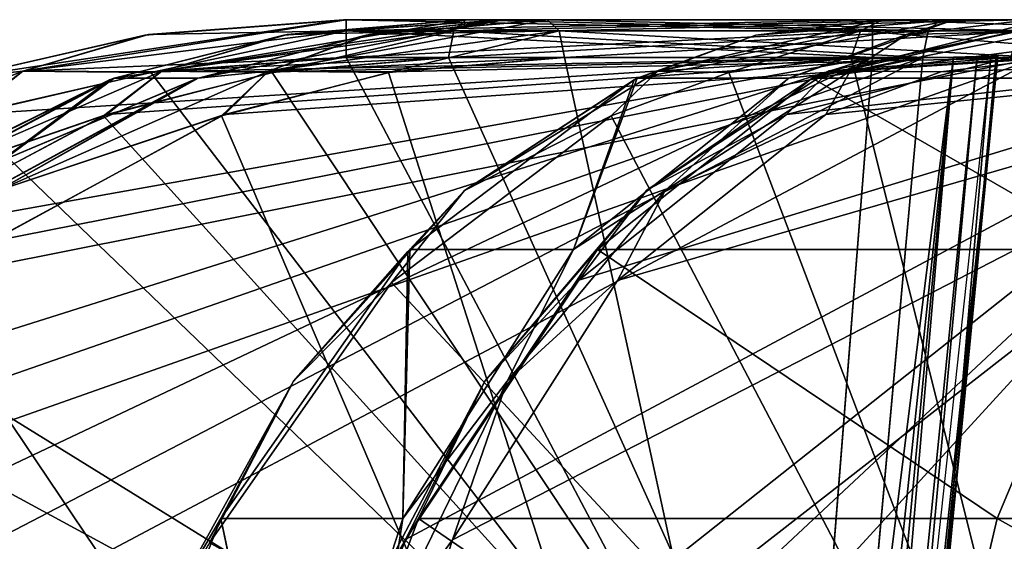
# Model space of a CAD drawing. Header units: millimetres. Extents: x -54 to 54, y -60 to 48.
# Tile 38 of 60: x -15 to -7, y 44 to 48. Entities that reach past the tile are written whole.
import ezdxf

# ---------------------------------------------------------------- set-up
doc = ezdxf.new("R2010")
doc.units = ezdxf.units.MM
doc.header["$LTSCALE"] = 41.718519
for name, color, linetype in [('126', 7, 'CONTINUOUS'), ('127', 7, 'CONTINUOUS'), ('13', 7, 'CONTINUOUS'), ('131', 7, 'CONTINUOUS'), ('132', 7, 'CONTINUOUS'), ('134', 7, 'CONTINUOUS'), ('138', 7, 'CONTINUOUS'), ('139', 7, 'CONTINUOUS'), ('14', 7, 'CONTINUOUS'), ('144', 7, 'CONTINUOUS'), ('145', 7, 'CONTINUOUS'), ('149', 7, 'CONTINUOUS'), ('15', 7, 'CONTINUOUS'), ('150', 7, 'CONTINUOUS'), ('152', 7, 'CONTINUOUS'), ('153', 7, 'CONTINUOUS'), ('158', 7, 'CONTINUOUS'), ('159', 7, 'CONTINUOUS'), ('16', 7, 'CONTINUOUS'), ('162', 7, 'CONTINUOUS'), ('17', 7, 'CONTINUOUS'), ('18', 7, 'CONTINUOUS'), ('19', 7, 'CONTINUOUS'), ('2', 7, 'CONTINUOUS'), ('228', 7, 'CONTINUOUS'), ('28', 7, 'CONTINUOUS'), ('29', 7, 'CONTINUOUS'), ('31', 7, 'CONTINUOUS'), ('86', 7, 'CONTINUOUS')]:
    doc.layers.add(name, color=color, linetype=linetype)

msp = doc.modelspace()

# ---------------------------------------------------------------- linework, layer by layer
at = {"layer": '126', "color": 7, "linetype": 'Continuous', "true_color": 0xe0f2ff}
for points in [[(-7.7732, 48, -2.9522), (-11.3723, 48, -4.6855), (-11.4623, 47.9167, -4.4986), (-7.7732, 48, -2.9522)], [(-7.7732, 48, -2.9522), (-11.4623, 47.9167, -4.4986), (-7.8633, 47.9167, -2.7653), (-7.7732, 48, -2.9522)], [(-11.5024, 47.7131, -4.4154), (-7.9033, 47.7131, -2.6822), (-7.8633, 47.9167, -2.7653), (-11.5024, 47.7131, -4.4154)], [(-11.4623, 47.9167, -4.4986), (-11.5024, 47.7131, -4.4154), (-7.8633, 47.9167, -2.7653), (-11.4623, 47.9167, -4.4986)]]:
    msp.add_3dface(points, dxfattribs=at)
at = {"layer": '127', "color": 7, "linetype": 'Continuous', "true_color": 0xe0f2ff}
for points in [[(-11.3723, 48, -4.6855), (-12.7274, 47.8871, -5.3301), (-11.4623, 47.9167, -4.4986), (-11.3723, 48, -4.6855)], [(-11.4623, 47.9167, -4.4986), (-12.7274, 47.8871, -5.3301), (-13.6782, 47.609, -5.5507), (-11.4623, 47.9167, -4.4986)], [(-11.5024, 47.7131, -4.4154), (-11.4623, 47.9167, -4.4986), (-13.6782, 47.609, -5.5507), (-11.5024, 47.7131, -4.4154)], [(-12.7274, 47.8871, -5.3301), (-14.0406, 47.5557, -5.9448), (-13.6782, 47.609, -5.5507), (-12.7274, 47.8871, -5.3301)], [(-12.816, 47.6035, -5.0427), (-11.5024, 47.7131, -4.4154), (-13.6782, 47.609, -5.5507), (-12.816, 47.6035, -5.0427)], [(-14.0406, 47.5557, -5.9448), (-15.7679, 46.7039, -6.5132), (-13.6782, 47.609, -5.5507), (-14.0406, 47.5557, -5.9448)], [(-15.7679, 46.7039, -6.5132), (-14.0967, 47.2796, -5.6438), (-13.6782, 47.609, -5.5507), (-15.7679, 46.7039, -6.5132)], [(-14.0967, 47.2796, -5.6438), (-12.816, 47.6035, -5.0427), (-13.6782, 47.609, -5.5507), (-14.0967, 47.2796, -5.6438)], [(-14.0406, 47.5557, -5.9448), (-16.4947, 46.2556, -7.0619), (-15.7679, 46.7039, -6.5132), (-14.0406, 47.5557, -5.9448)], [(-16.467, 46.0226, -6.7243), (-14.0967, 47.2796, -5.6438), (-15.7679, 46.7039, -6.5132), (-16.467, 46.0226, -6.7243)]]:
    msp.add_3dface(points, dxfattribs=at)
at = {"layer": '13', "color": 7, "linetype": 'Continuous', "true_color": 0xe0f2ff}
for points in [[(-6.0365, 35.1444, -7.3536), (-4.9857, 47.7131, -6.8409), (-13.2456, 38.6944, -17.5398), (-6.0365, 35.1444, -7.3536)], [(-13.2456, 38.6944, -17.5398), (-4.9857, 47.7131, -6.8409), (-13.066, 40.1633, -17.4018), (-13.2456, 38.6944, -17.5398)], [(-13.066, 40.1633, -17.4018), (-4.9857, 47.7131, -6.8409), (-12.7663, 41.5502, -17.0923), (-13.066, 40.1633, -17.4018)], [(-12.7663, 41.5502, -17.0923), (-4.9857, 47.7131, -6.8409), (-11.8288, 44.0556, -15.988), (-12.7663, 41.5502, -17.0923)], [(-11.8288, 44.0556, -15.988), (-4.9857, 47.7131, -6.8409), (-10.5137, 46.0239, -14.324), (-11.8288, 44.0556, -15.988)], [(-10.5137, 46.0239, -14.324), (-4.9857, 47.7131, -6.8409), (-8.9379, 47.2802, -12.2485), (-10.5137, 46.0239, -14.324)], [(-8.9379, 47.2802, -12.2485), (-4.9857, 47.7131, -6.8409), (-7.2378, 47.7131, -9.9406), (-8.9379, 47.2802, -12.2485)]]:
    msp.add_3dface(points, dxfattribs=at)
at = {"layer": '131', "color": 7, "linetype": 'Continuous', "true_color": 0xe0f2ff}
for points in [[(-12.2791, 48, -0.7128), (-12.2791, 47.9167, -0.9203), (-14.732, 47.6089, -0.9337), (-12.2791, 48, -0.7128)], [(-13.8075, 47.8828, -0.7202), (-12.2791, 48, -0.7128), (-14.732, 47.6089, -0.9337), (-13.8075, 47.8828, -0.7202)], [(-12.2791, 47.9167, -0.9203), (-13.7618, 47.5994, -1.0175), (-14.732, 47.6089, -0.9337), (-12.2791, 47.9167, -0.9203)], [(-12.2791, 47.7131, -1.0125), (-13.7618, 47.5994, -1.0175), (-12.2791, 47.9167, -0.9203), (-12.2791, 47.7131, -1.0125)], [(-15.2295, 47.5557, -0.7359), (-13.8075, 47.8828, -0.7202), (-14.732, 47.6089, -0.9337), (-15.2295, 47.5557, -0.7359)], [(-14.732, 47.6089, -0.9337), (-15.1769, 47.2711, -1.0318), (-17.0323, 46.7039, -0.9732), (-14.732, 47.6089, -0.9337)], [(-15.2295, 47.5557, -0.7359), (-14.732, 47.6089, -0.9337), (-17.0323, 46.7039, -0.9732), (-15.2295, 47.5557, -0.7359)], [(-13.7618, 47.5994, -1.0175), (-15.1769, 47.2711, -1.0318), (-14.732, 47.6089, -0.9337), (-13.7618, 47.5994, -1.0175)]]:
    msp.add_3dface(points, dxfattribs=at)
at = {"layer": '132', "color": 7, "linetype": 'Continuous', "true_color": 0xe0f2ff}
for points in [[(-12.2791, 47.9167, -0.9203), (-12.2791, 48, -0.7128), (-8.2844, 47.9167, -0.9203), (-12.2791, 47.9167, -0.9203)], [(-12.2791, 48, -0.7128), (-8.2844, 48, -0.7128), (-8.2844, 47.9167, -0.9203), (-12.2791, 48, -0.7128)], [(-8.2844, 47.7131, -1.0125), (-12.2791, 47.9167, -0.9203), (-8.2844, 47.9167, -0.9203), (-8.2844, 47.7131, -1.0125)], [(-8.2844, 47.7131, -1.0125), (-12.2791, 47.7131, -1.0125), (-12.2791, 47.9167, -0.9203), (-8.2844, 47.7131, -1.0125)]]:
    msp.add_3dface(points, dxfattribs=at)
at = {"layer": '134', "color": 7, "linetype": 'Continuous', "true_color": 0xe0f2ff}
for points in [[(-6.9953, 48, -10.1168), (-8.7423, 47.5557, -12.492), (-7.16, 47.9204, -9.9971), (-6.9953, 48, -10.1168)], [(-8.7423, 47.5557, -12.492), (-8.6135, 47.6119, -11.9749), (-7.16, 47.9204, -9.9971), (-8.7423, 47.5557, -12.492)], [(-7.16, 47.9204, -9.9971), (-8.6135, 47.6119, -11.9749), (-7.1631, 47.9167, -9.9948), (-7.16, 47.9204, -9.9971)], [(-8.6135, 47.6119, -11.9749), (-7.2378, 47.7131, -9.9406), (-7.1631, 47.9167, -9.9948), (-8.6135, 47.6119, -11.9749)], [(-8.9379, 47.2802, -12.2485), (-7.2378, 47.7131, -9.9406), (-8.6135, 47.6119, -11.9749), (-8.9379, 47.2802, -12.2485)], [(-8.7423, 47.5557, -12.492), (-9.9983, 46.7057, -13.8136), (-8.6135, 47.6119, -11.9749), (-8.7423, 47.5557, -12.492)], [(-9.9983, 46.7057, -13.8136), (-8.9379, 47.2802, -12.2485), (-8.6135, 47.6119, -11.9749), (-9.9983, 46.7057, -13.8136)], [(-8.7423, 47.5557, -12.492), (-10.3716, 46.2556, -14.6416), (-9.9983, 46.7057, -13.8136), (-8.7423, 47.5557, -12.492)], [(-10.5137, 46.0239, -14.324), (-8.9379, 47.2802, -12.2485), (-9.9983, 46.7057, -13.8136), (-10.5137, 46.0239, -14.324)], [(-11.2281, 45.2586, -15.3988), (-10.5137, 46.0239, -14.324), (-9.9983, 46.7057, -13.8136), (-11.2281, 45.2586, -15.3988)], [(-10.3716, 46.2556, -14.6416), (-11.2281, 45.2586, -15.3988), (-9.9983, 46.7057, -13.8136), (-10.3716, 46.2556, -14.6416)], [(-10.3716, 46.2556, -14.6416), (-11.7297, 44.2161, -16.3631), (-11.2281, 45.2586, -15.3988), (-10.3716, 46.2556, -14.6416)], [(-11.8288, 44.0556, -15.988), (-10.5137, 46.0239, -14.324), (-11.2281, 45.2586, -15.3988), (-11.8288, 44.0556, -15.988)], [(-12.2264, 43.3606, -16.6318), (-11.8288, 44.0556, -15.988), (-11.2281, 45.2586, -15.3988), (-12.2264, 43.3606, -16.6318)], [(-11.7297, 44.2161, -16.3631), (-12.2264, 43.3606, -16.6318), (-11.2281, 45.2586, -15.3988), (-11.7297, 44.2161, -16.3631)], [(-11.7297, 44.2161, -16.3631), (-12.6879, 41.6465, -17.4946), (-12.2264, 43.3606, -16.6318), (-11.7297, 44.2161, -16.3631)], [(-12.7663, 41.5502, -17.0923), (-11.8288, 44.0556, -15.988), (-12.2264, 43.3606, -16.6318), (-12.7663, 41.5502, -17.0923)]]:
    msp.add_3dface(points, dxfattribs=at)
at = {"layer": '138', "color": 7, "linetype": 'Continuous', "true_color": 0xe0f2ff}
for points in [[(-10.7538, 48, -5.9699), (-7.1547, 48, -4.2367), (-7.0647, 47.9167, -4.4236), (-10.7538, 48, -5.9699)], [(-10.7538, 48, -5.9699), (-7.0647, 47.9167, -4.4236), (-10.6638, 47.9167, -6.1568), (-10.7538, 48, -5.9699)], [(-7.0247, 47.7131, -4.5067), (-10.6237, 47.7131, -6.2399), (-10.6638, 47.9167, -6.1568), (-7.0247, 47.7131, -4.5067)], [(-7.0647, 47.9167, -4.4236), (-7.0247, 47.7131, -4.5067), (-10.6638, 47.9167, -6.1568), (-7.0647, 47.9167, -4.4236)]]:
    msp.add_3dface(points, dxfattribs=at)
at = {"layer": '139', "color": 7, "linetype": 'Continuous', "true_color": 0xe0f2ff}
for points in [[(-10.7538, 48, -5.9699), (-10.6638, 47.9167, -6.1568), (-12.868, 47.6089, -7.2332), (-10.7538, 48, -5.9699)], [(-12.1277, 47.8828, -6.6397), (-10.7538, 48, -5.9699), (-12.868, 47.6089, -7.2332), (-12.1277, 47.8828, -6.6397)], [(-10.6638, 47.9167, -6.1568), (-11.9575, 47.5994, -6.8877), (-12.868, 47.6089, -7.2332), (-10.6638, 47.9167, -6.1568)], [(-10.6237, 47.7131, -6.2399), (-11.9575, 47.5994, -6.8877), (-10.6638, 47.9167, -6.1568), (-10.6237, 47.7131, -6.2399)], [(-13.402, 47.5557, -7.2709), (-12.1277, 47.8828, -6.6397), (-12.868, 47.6089, -7.2332), (-13.402, 47.5557, -7.2709)], [(-12.868, 47.6089, -7.2332), (-13.2262, 47.2711, -7.5147), (-14.9233, 46.7039, -8.2669), (-12.868, 47.6089, -7.2332)], [(-13.402, 47.5557, -7.2709), (-12.868, 47.6089, -7.2332), (-14.9233, 46.7039, -8.2669), (-13.402, 47.5557, -7.2709)], [(-11.9575, 47.5994, -6.8877), (-13.2262, 47.2711, -7.5147), (-12.868, 47.6089, -7.2332), (-11.9575, 47.5994, -6.8877)], [(-15.8055, 46.2556, -8.493), (-13.435, 47.5443, -7.2873), (-14.9233, 46.7039, -8.2669), (-15.8055, 46.2556, -8.493)], [(-13.435, 47.5443, -7.2873), (-13.402, 47.5557, -7.2709), (-14.9233, 46.7039, -8.2669), (-13.435, 47.5443, -7.2873)], [(-13.2262, 47.2711, -7.5147), (-15.5455, 46.0063, -8.6928), (-14.9233, 46.7039, -8.2669), (-13.2262, 47.2711, -7.5147)]]:
    msp.add_3dface(points, dxfattribs=at)
at = {"layer": '14', "color": 7, "linetype": 'Continuous', "true_color": 0xe0f2ff}
for points in [[(-12.2791, 47.7131, -1.0125), (-8.8053, 41.1375, -1.2996), (-13.7618, 47.5994, -1.0175), (-12.2791, 47.7131, -1.0125)], [(-8.2844, 47.7131, -1.0125), (-8.8053, 41.1375, -1.2996), (-12.2791, 47.7131, -1.0125), (-8.2844, 47.7131, -1.0125)], [(-13.7618, 47.5994, -1.0175), (-8.8053, 41.1375, -1.2996), (-15.1769, 47.2711, -1.0318), (-13.7618, 47.5994, -1.0175)], [(-15.1769, 47.2711, -1.0318), (-8.8053, 41.1375, -1.2996), (-17.7777, 46.0063, -1.087), (-15.1769, 47.2711, -1.0318)], [(-17.7777, 46.0063, -1.087), (-8.8053, 41.1375, -1.2996), (-19.8876, 44.0317, -1.1733), (-17.7777, 46.0063, -1.087)]]:
    msp.add_3dface(points, dxfattribs=at)
at = {"layer": '144', "color": 7, "linetype": 'Continuous', "true_color": 0xe0f2ff}
for points in [[(-8.2844, 48, 0.7128), (-12.2791, 47.9167, 0.9203), (-8.2844, 47.9167, 0.9203), (-8.2844, 48, 0.7128)], [(-8.2844, 48, 0.7128), (-12.2791, 48, 0.7128), (-12.2791, 47.9167, 0.9203), (-8.2844, 48, 0.7128)], [(-12.2791, 47.7131, 1.0125), (-8.2844, 47.7131, 1.0125), (-8.2844, 47.9167, 0.9203), (-12.2791, 47.7131, 1.0125)], [(-12.2791, 47.9167, 0.9203), (-12.2791, 47.7131, 1.0125), (-8.2844, 47.9167, 0.9203), (-12.2791, 47.9167, 0.9203)]]:
    msp.add_3dface(points, dxfattribs=at)
at = {"layer": '145', "color": 7, "linetype": 'Continuous', "true_color": 0xe0f2ff}
for points in [[(-12.2791, 48, 0.7128), (-13.7797, 47.8871, 0.7199), (-12.2791, 47.9167, 0.9203), (-12.2791, 48, 0.7128)], [(-12.2791, 47.7131, 1.0125), (-12.2791, 47.9167, 0.9203), (-14.732, 47.609, 0.9337), (-12.2791, 47.7131, 1.0125)], [(-12.2791, 47.9167, 0.9203), (-13.7797, 47.8871, 0.7199), (-14.732, 47.609, 0.9337), (-12.2791, 47.9167, 0.9203)], [(-13.7797, 47.8871, 0.7199), (-15.2295, 47.5557, 0.7359), (-14.732, 47.609, 0.9337), (-13.7797, 47.8871, 0.7199)], [(-13.7348, 47.6035, 1.0173), (-12.2791, 47.7131, 1.0125), (-14.732, 47.609, 0.9337), (-13.7348, 47.6035, 1.0173)], [(-17.0323, 46.7039, 0.9732), (-15.1495, 47.2796, 1.0315), (-14.732, 47.609, 0.9337), (-17.0323, 46.7039, 0.9732)], [(-15.2295, 47.5557, 0.7359), (-17.0323, 46.7039, 0.9732), (-14.732, 47.609, 0.9337), (-15.2295, 47.5557, 0.7359)], [(-15.1495, 47.2796, 1.0315), (-13.7348, 47.6035, 1.0173), (-14.732, 47.609, 0.9337), (-15.1495, 47.2796, 1.0315)]]:
    msp.add_3dface(points, dxfattribs=at)
at = {"layer": '149', "color": 7, "linetype": 'Continuous', "true_color": 0xe0f2ff}
for points in [[(-11.3723, 48, 4.6855), (-11.4623, 47.9167, 4.4986), (-13.6782, 47.6089, 5.5507), (-11.3723, 48, 4.6855)], [(-12.7526, 47.8828, 5.342), (-11.3723, 48, 4.6855), (-13.6782, 47.6089, 5.5507), (-12.7526, 47.8828, 5.342)], [(-11.4623, 47.9167, 4.4986), (-12.8404, 47.5994, 5.0543), (-13.6782, 47.6089, 5.5507), (-11.4623, 47.9167, 4.4986)], [(-11.5024, 47.7131, 4.4154), (-12.8404, 47.5994, 5.0543), (-11.4623, 47.9167, 4.4986), (-11.5024, 47.7131, 4.4154)], [(-14.0406, 47.5557, 5.9448), (-12.7526, 47.8828, 5.342), (-13.6782, 47.6089, 5.5507), (-14.0406, 47.5557, 5.9448)], [(-14.0406, 47.5557, 5.9448), (-13.6782, 47.6089, 5.5507), (-15.7679, 46.7039, 6.5132), (-14.0406, 47.5557, 5.9448)], [(-13.6782, 47.6089, 5.5507), (-14.1216, 47.2711, 5.6554), (-15.7679, 46.7039, 6.5132), (-13.6782, 47.6089, 5.5507)], [(-12.8404, 47.5994, 5.0543), (-14.1216, 47.2711, 5.6554), (-13.6782, 47.6089, 5.5507), (-12.8404, 47.5994, 5.0543)], [(-16.4947, 46.2556, 7.062), (-14.074, 47.5443, 5.9603), (-15.7679, 46.7039, 6.5132), (-16.4947, 46.2556, 7.062)], [(-14.074, 47.5443, 5.9603), (-14.0406, 47.5557, 5.9448), (-15.7679, 46.7039, 6.5132), (-14.074, 47.5443, 5.9603)], [(-14.1216, 47.2711, 5.6554), (-16.4888, 46.0063, 6.7341), (-15.7679, 46.7039, 6.5132), (-14.1216, 47.2711, 5.6554)]]:
    msp.add_3dface(points, dxfattribs=at)
at = {"layer": '15', "color": 7, "linetype": 'Continuous', "true_color": 0xe0f2ff}
for points in [[(-19.8696, 44.0543, 1.1723), (-21.3097, 41.549, 1.2817), (-8.2844, 47.7131, 1.0125), (-19.8696, 44.0543, 1.1723)], [(-8.2844, 47.7131, 1.0125), (-21.3097, 41.549, 1.2817), (-8.7939, 41.2821, 1.2933), (-8.2844, 47.7131, 1.0125)], [(-17.7538, 46.0226, 1.0863), (-19.8696, 44.0543, 1.1723), (-8.2844, 47.7131, 1.0125), (-17.7538, 46.0226, 1.0863)], [(-15.1495, 47.2796, 1.0315), (-17.7538, 46.0226, 1.0863), (-8.2844, 47.7131, 1.0125), (-15.1495, 47.2796, 1.0315)], [(-13.7348, 47.6035, 1.0173), (-15.1495, 47.2796, 1.0315), (-8.2844, 47.7131, 1.0125), (-13.7348, 47.6035, 1.0173)], [(-12.2791, 47.7131, 1.0125), (-13.7348, 47.6035, 1.0173), (-8.2844, 47.7131, 1.0125), (-12.2791, 47.7131, 1.0125)]]:
    msp.add_3dface(points, dxfattribs=at)
at = {"layer": '150', "color": 7, "linetype": 'Continuous', "true_color": 0xe0f2ff}
for points in [[(-11.4623, 47.9167, 4.4986), (-11.3723, 48, 4.6855), (-7.8633, 47.9167, 2.7653), (-11.4623, 47.9167, 4.4986)], [(-11.3723, 48, 4.6855), (-7.7732, 48, 2.9522), (-7.8633, 47.9167, 2.7653), (-11.3723, 48, 4.6855)], [(-7.9033, 47.7131, 2.6822), (-11.5024, 47.7131, 4.4154), (-11.4623, 47.9167, 4.4986), (-7.9033, 47.7131, 2.6822)], [(-7.9033, 47.7131, 2.6822), (-11.4623, 47.9167, 4.4986), (-7.8633, 47.9167, 2.7653), (-7.9033, 47.7131, 2.6822)]]:
    msp.add_3dface(points, dxfattribs=at)
at = {"layer": '152', "color": 7, "linetype": 'Continuous', "true_color": 0xe0f2ff}
for points in [[(-7.1547, 48, 4.2367), (-10.7538, 48, 5.9699), (-10.6638, 47.9167, 6.1568), (-7.1547, 48, 4.2367)], [(-7.0647, 47.9167, 4.4236), (-7.1547, 48, 4.2367), (-10.6638, 47.9167, 6.1568), (-7.0647, 47.9167, 4.4236)], [(-10.6237, 47.7131, 6.2399), (-7.0647, 47.9167, 4.4236), (-10.6638, 47.9167, 6.1568), (-10.6237, 47.7131, 6.2399)], [(-10.6237, 47.7131, 6.2399), (-7.0247, 47.7131, 4.5067), (-7.0647, 47.9167, 4.4236), (-10.6237, 47.7131, 6.2399)]]:
    msp.add_3dface(points, dxfattribs=at)
at = {"layer": '153', "color": 7, "linetype": 'Continuous', "true_color": 0xe0f2ff}
for points in [[(-10.7538, 48, 5.9699), (-12.1027, 47.8871, 6.6274), (-10.6638, 47.9167, 6.1568), (-10.7538, 48, 5.9699)], [(-10.6237, 47.7131, 6.2399), (-10.6638, 47.9167, 6.1568), (-12.868, 47.609, 7.2332), (-10.6237, 47.7131, 6.2399)], [(-10.6638, 47.9167, 6.1568), (-12.1027, 47.8871, 6.6274), (-12.868, 47.609, 7.2332), (-10.6638, 47.9167, 6.1568)], [(-12.1027, 47.8871, 6.6274), (-13.402, 47.5557, 7.2709), (-12.868, 47.609, 7.2332), (-12.1027, 47.8871, 6.6274)], [(-11.9332, 47.6035, 6.8759), (-10.6237, 47.7131, 6.2399), (-12.868, 47.609, 7.2332), (-11.9332, 47.6035, 6.8759)], [(-14.9233, 46.7039, 8.2669), (-13.2017, 47.2796, 7.5024), (-12.868, 47.609, 7.2332), (-14.9233, 46.7039, 8.2669)], [(-13.402, 47.5557, 7.2709), (-14.9233, 46.7039, 8.2669), (-12.868, 47.609, 7.2332), (-13.402, 47.5557, 7.2709)], [(-13.2017, 47.2796, 7.5024), (-11.9332, 47.6035, 6.8759), (-12.868, 47.609, 7.2332), (-13.2017, 47.2796, 7.5024)], [(-13.402, 47.5557, 7.2709), (-15.8055, 46.2556, 8.493), (-14.9233, 46.7039, 8.2669), (-13.402, 47.5557, 7.2709)], [(-15.5243, 46.0226, 8.6818), (-13.2017, 47.2796, 7.5024), (-14.9233, 46.7039, 8.2669), (-15.5243, 46.0226, 8.6818)]]:
    msp.add_3dface(points, dxfattribs=at)
at = {"layer": '158', "color": 7, "linetype": 'Continuous', "true_color": 0xe0f2ff}
for points in [[(-8.2132, 48, 9.1557), (-8.3754, 47.9167, 9.0264), (-9.9153, 47.6089, 10.9358), (-8.2132, 48, 9.1557)], [(-9.1719, 47.8828, 10.3461), (-8.2132, 48, 9.1557), (-9.9153, 47.6089, 10.9358), (-9.1719, 47.8828, 10.3461)], [(-8.3754, 47.9167, 9.0264), (-9.3758, 47.5994, 10.125), (-9.9153, 47.6089, 10.9358), (-8.3754, 47.9167, 9.0264)], [(-8.4475, 47.7131, 8.9689), (-9.3758, 47.5994, 10.125), (-8.3754, 47.9167, 9.0264), (-8.4475, 47.7131, 8.9689)], [(-10.0708, 47.5557, 11.4481), (-9.1719, 47.8828, 10.3461), (-9.9153, 47.6089, 10.9358), (-10.0708, 47.5557, 11.4481)], [(-10.0708, 47.5557, 11.4481), (-9.9153, 47.6089, 10.9358), (-11.3804, 46.7039, 12.7096), (-10.0708, 47.5557, 11.4481)], [(-9.9153, 47.6089, 10.9358), (-10.2694, 47.2711, 11.2224), (-11.3804, 46.7039, 12.7096), (-9.9153, 47.6089, 10.9358)], [(-9.3758, 47.5994, 10.125), (-10.2694, 47.2711, 11.2224), (-9.9153, 47.6089, 10.9358), (-9.3758, 47.5994, 10.125)], [(-11.7971, 46.2556, 13.5194), (-10.0942, 47.5443, 11.4766), (-11.3804, 46.7039, 12.7096), (-11.7971, 46.2556, 13.5194)], [(-10.0942, 47.5443, 11.4766), (-10.0708, 47.5557, 11.4481), (-11.3804, 46.7039, 12.7096), (-10.0942, 47.5443, 11.4766)], [(-10.2694, 47.2711, 11.2224), (-11.9341, 46.0063, 13.2214), (-11.3804, 46.7039, 12.7096), (-10.2694, 47.2711, 11.2224)], [(-11.7971, 46.2556, 13.5194), (-11.3804, 46.7039, 12.7096), (-12.6792, 45.2573, 14.2369), (-11.7971, 46.2556, 13.5194)], [(-11.3804, 46.7039, 12.7096), (-11.9341, 46.0063, 13.2214), (-12.6792, 45.2573, 14.2369), (-11.3804, 46.7039, 12.7096)], [(-11.8115, 46.2404, 13.5363), (-11.7971, 46.2556, 13.5194), (-12.6792, 45.2573, 14.2369), (-11.8115, 46.2404, 13.5363)], [(-13.2313, 44.2161, 15.1747), (-11.8115, 46.2404, 13.5363), (-12.6792, 45.2573, 14.2369), (-13.2313, 44.2161, 15.1747)], [(-11.9341, 46.0063, 13.2214), (-13.317, 44.0317, 14.8172), (-12.6792, 45.2573, 14.2369), (-11.9341, 46.0063, 13.2214)], [(-13.2313, 44.2161, 15.1747), (-12.6792, 45.2573, 14.2369), (-13.7304, 43.3594, 15.4222), (-13.2313, 44.2161, 15.1747)], [(-12.6792, 45.2573, 14.2369), (-13.317, 44.0317, 14.8172), (-13.7304, 43.3594, 15.4222), (-12.6792, 45.2573, 14.2369)], [(-14.2452, 41.6198, 16.2656), (-13.2313, 44.2161, 15.1747), (-13.7304, 43.3594, 15.4222), (-14.2452, 41.6198, 16.2656)]]:
    msp.add_3dface(points, dxfattribs=at)
at = {"layer": '159', "color": 7, "linetype": 'Continuous', "true_color": 0xe0f2ff}
for points in [[(-8.3754, 47.9167, 9.0264), (-8.2132, 48, 9.1557), (-5.8847, 47.9167, 5.9032), (-8.3754, 47.9167, 9.0264)], [(-8.2132, 48, 9.1557), (-5.7225, 48, 6.0326), (-5.8847, 47.9167, 5.9032), (-8.2132, 48, 9.1557)], [(-5.9569, 47.7131, 5.8457), (-8.4475, 47.7131, 8.9689), (-8.3754, 47.9167, 9.0264), (-5.9569, 47.7131, 5.8457)], [(-5.9569, 47.7131, 5.8457), (-8.3754, 47.9167, 9.0264), (-5.8847, 47.9167, 5.9032), (-5.9569, 47.7131, 5.8457)]]:
    msp.add_3dface(points, dxfattribs=at)
at = {"layer": '16', "color": 7, "linetype": 'Continuous', "true_color": 0xe0f2ff}
for points in [[(-11.5024, 47.7131, 4.4154), (-8.5033, 41.0701, 2.6492), (-12.8404, 47.5994, 5.0543), (-11.5024, 47.7131, 4.4154)], [(-7.9033, 47.7131, 2.6822), (-8.5033, 41.0701, 2.6492), (-11.5024, 47.7131, 4.4154), (-7.9033, 47.7131, 2.6822)], [(-12.8404, 47.5994, 5.0543), (-8.5033, 41.0701, 2.6492), (-14.1216, 47.2711, 5.6554), (-12.8404, 47.5994, 5.0543)], [(-14.1216, 47.2711, 5.6554), (-8.5033, 41.0701, 2.6492), (-16.4888, 46.0063, 6.7341), (-14.1216, 47.2711, 5.6554)], [(-16.4888, 46.0063, 6.7341), (-8.5033, 41.0701, 2.6492), (-18.4271, 44.0317, 7.5718), (-16.4888, 46.0063, 6.7341)]]:
    msp.add_3dface(points, dxfattribs=at)
at = {"layer": '162', "color": 7, "linetype": 'Continuous', "true_color": 0xe0f2ff}
for points in [[(-7.0986, 48, 10.0446), (-8.0286, 47.8871, 11.2223), (-6.9364, 47.9167, 10.1739), (-7.0986, 48, 10.0446)], [(-6.8642, 47.7131, 10.2315), (-6.9364, 47.9167, 10.1739), (-8.4553, 47.609, 12.1001), (-6.8642, 47.7131, 10.2315)], [(-6.9364, 47.9167, 10.1739), (-8.0286, 47.8871, 11.2223), (-8.4553, 47.609, 12.1001), (-6.9364, 47.9167, 10.1739)], [(-8.0286, 47.8871, 11.2223), (-8.9201, 47.5557, 12.3657), (-8.4553, 47.609, 12.1001), (-8.0286, 47.8871, 11.2223)], [(-7.7681, 47.6035, 11.3726), (-6.8642, 47.7131, 10.2315), (-8.4553, 47.609, 12.1001), (-7.7681, 47.6035, 11.3726)], [(-9.8586, 46.7039, 13.9232), (-8.6391, 47.2796, 12.4874), (-8.4553, 47.609, 12.1001), (-9.8586, 46.7039, 13.9232)], [(-8.9201, 47.5557, 12.3657), (-9.8586, 46.7039, 13.9232), (-8.4553, 47.609, 12.1001), (-8.9201, 47.5557, 12.3657)], [(-8.6391, 47.2796, 12.4874), (-7.7681, 47.6035, 11.3726), (-8.4553, 47.609, 12.1001), (-8.6391, 47.2796, 12.4874)], [(-8.9201, 47.5557, 12.3657), (-10.5553, 46.2556, 14.5097), (-9.8586, 46.7039, 13.9232), (-8.9201, 47.5557, 12.3657)], [(-10.22, 46.0226, 14.5578), (-8.6391, 47.2796, 12.4874), (-9.8586, 46.7039, 13.9232), (-10.22, 46.0226, 14.5578)], [(-10.5553, 46.2556, 14.5097), (-11.0586, 45.2573, 15.5293), (-9.8586, 46.7039, 13.9232), (-10.5553, 46.2556, 14.5097)], [(-11.0586, 45.2573, 15.5293), (-10.22, 46.0226, 14.5578), (-9.8586, 46.7039, 13.9232), (-11.0586, 45.2573, 15.5293)], [(-10.5553, 46.2556, 14.5097), (-11.85, 44.2161, 16.2762), (-11.0586, 45.2573, 15.5293), (-10.5553, 46.2556, 14.5097)], [(-11.472, 44.0543, 16.2656), (-10.22, 46.0226, 14.5578), (-11.0586, 45.2573, 15.5293), (-11.472, 44.0543, 16.2656)], [(-11.9803, 43.3594, 16.8179), (-11.472, 44.0543, 16.2656), (-11.0586, 45.2573, 15.5293), (-11.9803, 43.3594, 16.8179)], [(-11.85, 44.2161, 16.2762), (-11.9803, 43.3594, 16.8179), (-11.0586, 45.2573, 15.5293), (-11.85, 44.2161, 16.2762)], [(-11.85, 44.2161, 16.2762), (-12.6826, 41.6453, 17.499), (-11.9803, 43.3594, 16.8179), (-11.85, 44.2161, 16.2762)], [(-12.2843, 41.549, 17.4597), (-11.472, 44.0543, 16.2656), (-11.9803, 43.3594, 16.8179), (-12.2843, 41.549, 17.4597)]]:
    msp.add_3dface(points, dxfattribs=at)
at = {"layer": '17', "color": 7, "linetype": 'Continuous', "true_color": 0xe0f2ff}
for points in [[(-17.3933, 44.0543, 9.6773), (-18.6433, 41.549, 10.4006), (-7.0247, 47.7131, 4.5067), (-17.3933, 44.0543, 9.6773)], [(-7.0247, 47.7131, 4.5067), (-18.6433, 41.549, 10.4006), (-7.3685, 41.1556, 4.9901), (-7.0247, 47.7131, 4.5067)], [(-15.5243, 46.0226, 8.6818), (-17.3933, 44.0543, 9.6773), (-7.0247, 47.7131, 4.5067), (-15.5243, 46.0226, 8.6818)], [(-13.2017, 47.2796, 7.5024), (-15.5243, 46.0226, 8.6818), (-7.0247, 47.7131, 4.5067), (-13.2017, 47.2796, 7.5024)], [(-11.9332, 47.6035, 6.8759), (-13.2017, 47.2796, 7.5024), (-7.0247, 47.7131, 4.5067), (-11.9332, 47.6035, 6.8759)], [(-10.6237, 47.7131, 6.2399), (-11.9332, 47.6035, 6.8759), (-7.0247, 47.7131, 4.5067), (-10.6237, 47.7131, 6.2399)]]:
    msp.add_3dface(points, dxfattribs=at)
at = {"layer": '18', "color": 7, "linetype": 'Continuous', "true_color": 0xe0f2ff}
for points in [[(-8.4475, 47.7131, 8.9689), (-6.5811, 40.2377, 6.105), (-9.3758, 47.5994, 10.125), (-8.4475, 47.7131, 8.9689)], [(-5.9569, 47.7131, 5.8457), (-6.5811, 40.2377, 6.105), (-8.4475, 47.7131, 8.9689), (-5.9569, 47.7131, 5.8457)], [(-9.3758, 47.5994, 10.125), (-6.5811, 40.2377, 6.105), (-10.2694, 47.2711, 11.2224), (-9.3758, 47.5994, 10.125)], [(-10.2694, 47.2711, 11.2224), (-6.5811, 40.2377, 6.105), (-11.9341, 46.0063, 13.2214), (-10.2694, 47.2711, 11.2224)], [(-11.9341, 46.0063, 13.2214), (-6.5811, 40.2377, 6.105), (-13.317, 44.0317, 14.8172), (-11.9341, 46.0063, 13.2214)]]:
    msp.add_3dface(points, dxfattribs=at)
at = {"layer": '19', "color": 7, "linetype": 'Continuous', "true_color": 0xe0f2ff}
for points in [[(-11.472, 44.0543, 16.2656), (-12.2843, 41.549, 17.4597), (-4.3736, 47.7131, 7.1083), (-11.472, 44.0543, 16.2656)], [(-4.3736, 47.7131, 7.1083), (-12.2843, 41.549, 17.4597), (-4.4856, 40.3642, 7.7634), (-4.3736, 47.7131, 7.1083)], [(-10.22, 46.0226, 14.5578), (-11.472, 44.0543, 16.2656), (-4.3736, 47.7131, 7.1083), (-10.22, 46.0226, 14.5578)], [(-8.6391, 47.2796, 12.4874), (-10.22, 46.0226, 14.5578), (-4.3736, 47.7131, 7.1083), (-8.6391, 47.2796, 12.4874)], [(-7.7681, 47.6035, 11.3726), (-8.6391, 47.2796, 12.4874), (-4.3736, 47.7131, 7.1083), (-7.7681, 47.6035, 11.3726)], [(-6.8642, 47.7131, 10.2315), (-7.7681, 47.6035, 11.3726), (-4.3736, 47.7131, 7.1083), (-6.8642, 47.7131, 10.2315)]]:
    msp.add_3dface(points, dxfattribs=at)
at = {"layer": '2', "color": 7, "linetype": 'Continuous', "true_color": 0xe0f2ff}
for points in [[(-12.2997, 48), (-12.2791, 48, 0.7128), (-12.2791, 48, -0.7128), (-12.2997, 48)], [(-12.2791, 48, 0.7128), (-8.2844, 48, 0.7128), (-12.2791, 48, -0.7128), (-12.2791, 48, 0.7128)], [(-12.2791, 48, -0.7128), (-8.2844, 48, 0.7128), (-8.2844, 48, -0.7128), (-12.2791, 48, -0.7128)], [(-11.3723, 48, 4.6855), (-10.7538, 48, 5.9699), (-7.7732, 48, 2.9522), (-11.3723, 48, 4.6855)], [(-11.0817, 48, 5.3367), (-10.7538, 48, 5.9699), (-11.3723, 48, 4.6855), (-11.0817, 48, 5.3367)], [(-11.3723, 48, -4.6855), (-7.7732, 48, -2.9522), (-11.0817, 48, -5.3367), (-11.3723, 48, -4.6855)], [(-11.0817, 48, -5.3367), (-7.7732, 48, -2.9522), (-10.7538, 48, -5.9699), (-11.0817, 48, -5.3367)], [(-10.7538, 48, 5.9699), (-7.1547, 48, 4.2367), (-7.7732, 48, 2.9522), (-10.7538, 48, 5.9699)], [(-7.7732, 48, -2.9522), (-7.3384, 48, -2.6136), (-10.7538, 48, -5.9699), (-7.7732, 48, -2.9522)], [(-10.7538, 48, -5.9699), (-7.3384, 48, -2.6136), (-7.1547, 48, -4.2367), (-10.7538, 48, -5.9699)], [(-8.2844, 48, 0.7128), (-7.7456, 48, 0.8292), (-8.2844, 48, -0.7128), (-8.2844, 48, 0.7128)], [(-8.2844, 48, -0.7128), (-7.7456, 48, 0.8292), (-7.7527, 48, -0.826), (-8.2844, 48, -0.7128)], [(-8.2132, 48, 9.1557), (-7.0986, 48, 10.0446), (-5.7225, 48, 6.0326), (-8.2132, 48, 9.1557)], [(-7.6688, 48, 9.6163), (-7.0986, 48, 10.0446), (-8.2132, 48, 9.1557), (-7.6688, 48, 9.6163)], [(-7.7732, 48, 2.9522), (-7.1547, 48, 4.2367), (-7.3434, 48, 2.6195), (-7.7732, 48, 2.9522)], [(-7.7527, 48, -0.826), (-7.7456, 48, 0.8292), (-7.3167, 48, -1.1434), (-7.7527, 48, -0.826)], [(-7.7456, 48, 0.8292), (-7.3144, 48, 1.146), (-7.3167, 48, -1.1434), (-7.7456, 48, 0.8292)], [(-7.3434, 48, 2.6195), (-7.1547, 48, 4.2367), (-7.0882, 48, 2.1445), (-7.3434, 48, 2.6195)], [(-7.3384, 48, -2.6136), (-7.0873, 48, -2.1411), (-7.1547, 48, -4.2367), (-7.3384, 48, -2.6136)], [(-7.3167, 48, -1.1434), (-7.0483, 48, 1.6087), (-7.0483, 48, -1.6087), (-7.3167, 48, -1.1434)], [(-7.3144, 48, 1.146), (-7.0483, 48, 1.6087), (-7.3167, 48, -1.1434), (-7.3144, 48, 1.146)]]:
    msp.add_3dface(points, dxfattribs=at)
at = {"layer": '228', "color": 7, "linetype": 'Continuous', "true_color": 0xe0f2ff}
for points in [[(-7.9275, 42.7767, 1.5636), (-7.8142, 42.7752, 1.7842), (-7.3871, 47.7271, 1.5669), (-7.9275, 42.7767, 1.5636)], [(-7.3871, 47.7271, 1.5669), (-7.8142, 42.7752, 1.7842), (-7.348, 47.7258, 1.6771), (-7.3871, 47.7271, 1.5669)], [(-7.8142, 42.7752, 1.7842), (-7.3354, 47.7271, 1.7934), (-7.348, 47.7258, 1.6771), (-7.8142, 42.7752, 1.7842)], [(-7.7758, 43.205, 2.0096), (-7.3354, 47.7271, 1.7934), (-7.8142, 42.7752, 1.7842), (-7.7758, 43.205, 2.0096)]]:
    msp.add_3dface(points, dxfattribs=at)
at = {"layer": '28', "color": 7, "linetype": 'Continuous', "true_color": 0xe0f2ff}
for points in [[(-10.6237, 47.7131, -6.2399), (-7.721, 34.3873, -5.4878), (-11.9575, 47.5994, -6.8877), (-10.6237, 47.7131, -6.2399)], [(-7.0247, 47.7131, -4.5067), (-7.721, 34.3873, -5.4878), (-10.6237, 47.7131, -6.2399), (-7.0247, 47.7131, -4.5067)], [(-11.9575, 47.5994, -6.8877), (-7.721, 34.3873, -5.4878), (-13.2262, 47.2711, -7.5147), (-11.9575, 47.5994, -6.8877)], [(-13.2262, 47.2711, -7.5147), (-7.721, 34.3873, -5.4878), (-15.5455, 46.0063, -8.6928), (-13.2262, 47.2711, -7.5147)], [(-15.5455, 46.0063, -8.6928), (-7.721, 34.3873, -5.4878), (-17.409, 44.0317, -9.686), (-15.5455, 46.0063, -8.6928)]]:
    msp.add_3dface(points, dxfattribs=at)
at = {"layer": '29', "color": 7, "linetype": 'Continuous', "true_color": 0xe0f2ff}
for points in [[(-7.9033, 47.7131, -2.6822), (-19.7554, 41.549, -8.0912), (-8.5678, 40.3542, -2.6456), (-7.9033, 47.7131, -2.6822)], [(-18.4106, 44.0543, -7.5649), (-19.7554, 41.549, -8.0912), (-7.9033, 47.7131, -2.6822), (-18.4106, 44.0543, -7.5649)], [(-16.467, 46.0226, -6.7243), (-18.4106, 44.0543, -7.5649), (-7.9033, 47.7131, -2.6822), (-16.467, 46.0226, -6.7243)], [(-14.0967, 47.2796, -5.6438), (-16.467, 46.0226, -6.7243), (-7.9033, 47.7131, -2.6822), (-14.0967, 47.2796, -5.6438)], [(-12.816, 47.6035, -5.0427), (-14.0967, 47.2796, -5.6438), (-7.9033, 47.7131, -2.6822), (-12.816, 47.6035, -5.0427)], [(-11.5024, 47.7131, -4.4154), (-12.816, 47.6035, -5.0427), (-7.9033, 47.7131, -2.6822), (-11.5024, 47.7131, -4.4154)]]:
    msp.add_3dface(points, dxfattribs=at)
at = {"layer": '31', "color": 7, "linetype": 'Continuous', "true_color": 0xe0f2ff}
for points in [[(-13.7797, 47.8871, 0.7199), (-12.2997, 48), (-15.2295, 47.5557, 0.7359), (-13.7797, 47.8871, 0.7199)], [(-15.2295, 47.5557, 0.7359), (-12.2997, 48), (-15.2295, 47.5557, -0.7359), (-15.2295, 47.5557, 0.7359)], [(-15.2295, 47.5557, -0.7359), (-12.2997, 48), (-13.8075, 47.8828, -0.7202), (-15.2295, 47.5557, -0.7359)], [(-11.0817, 48, -5.3367), (-14.0406, 47.5557, -5.9448), (-12.7274, 47.8871, -5.3301), (-11.0817, 48, -5.3367)], [(-13.402, 47.5557, 7.2709), (-11.0817, 48, 5.3367), (-14.0406, 47.5557, 5.9448), (-13.402, 47.5557, 7.2709)], [(-11.0817, 48, -5.3367), (-13.402, 47.5557, -7.2709), (-14.0406, 47.5557, -5.9448), (-11.0817, 48, -5.3367)], [(-14.0406, 47.5557, 5.9448), (-11.0817, 48, 5.3367), (-12.7526, 47.8828, 5.342), (-14.0406, 47.5557, 5.9448)], [(-12.2997, 48), (-12.2791, 48, -0.7128), (-13.8075, 47.8828, -0.7202), (-12.2997, 48)], [(-12.2791, 48, 0.7128), (-12.2997, 48), (-13.7797, 47.8871, 0.7199), (-12.2791, 48, 0.7128)], [(-13.402, 47.5557, -7.2709), (-11.0817, 48, -5.3367), (-12.1277, 47.8828, -6.6397), (-13.402, 47.5557, -7.2709)], [(-12.1027, 47.8871, 6.6274), (-11.0817, 48, 5.3367), (-13.402, 47.5557, 7.2709), (-12.1027, 47.8871, 6.6274)], [(-11.0817, 48, 5.3367), (-11.3723, 48, 4.6855), (-12.7526, 47.8828, 5.342), (-11.0817, 48, 5.3367)], [(-11.3723, 48, -4.6855), (-11.0817, 48, -5.3367), (-12.7274, 47.8871, -5.3301), (-11.3723, 48, -4.6855)], [(-11.0817, 48, -5.3367), (-10.7538, 48, -5.9699), (-12.1277, 47.8828, -6.6397), (-11.0817, 48, -5.3367)], [(-10.7538, 48, 5.9699), (-11.0817, 48, 5.3367), (-12.1027, 47.8871, 6.6274), (-10.7538, 48, 5.9699)], [(-8.9201, 47.5557, 12.3657), (-7.6688, 48, 9.6163), (-10.0708, 47.5557, 11.4481), (-8.9201, 47.5557, 12.3657)], [(-10.0708, 47.5557, 11.4481), (-7.6688, 48, 9.6163), (-9.1719, 47.8828, 10.3461), (-10.0708, 47.5557, 11.4481)], [(-7.6688, 48, 9.6163), (-8.2132, 48, 9.1557), (-9.1719, 47.8828, 10.3461), (-7.6688, 48, 9.6163)], [(-8.0286, 47.8871, 11.2223), (-7.6688, 48, 9.6163), (-8.9201, 47.5557, 12.3657), (-8.0286, 47.8871, 11.2223)], [(-6.9953, 48, -10.1168), (-5.3913, 48, -11.0552), (-8.7423, 47.5557, -12.492), (-6.9953, 48, -10.1168)], [(-5.3913, 48, -11.0552), (-5.462, 47.5557, -14.2354), (-8.7423, 47.5557, -12.492), (-5.3913, 48, -11.0552)], [(-7.0986, 48, 10.0446), (-7.6688, 48, 9.6163), (-8.0286, 47.8871, 11.2223), (-7.0986, 48, 10.0446)], [(-13.435, 47.5443, -7.2873), (-16.4947, 46.2556, -7.0619), (-13.402, 47.5557, -7.2709), (-13.435, 47.5443, -7.2873)], [(-13.402, 47.5557, -7.2709), (-16.4947, 46.2556, -7.0619), (-14.0406, 47.5557, -5.9448), (-13.402, 47.5557, -7.2709)], [(-16.4947, 46.2556, 7.062), (-15.8055, 46.2556, 8.493), (-14.074, 47.5443, 5.9603), (-16.4947, 46.2556, 7.062)], [(-15.8055, 46.2556, -8.493), (-16.4947, 46.2556, -7.0619), (-13.435, 47.5443, -7.2873), (-15.8055, 46.2556, -8.493)], [(-15.8055, 46.2556, 8.493), (-14.0406, 47.5557, 5.9448), (-14.074, 47.5443, 5.9603), (-15.8055, 46.2556, 8.493)], [(-13.402, 47.5557, 7.2709), (-14.0406, 47.5557, 5.9448), (-15.8055, 46.2556, 8.493), (-13.402, 47.5557, 7.2709)], [(-11.7971, 46.2556, 13.5194), (-10.5553, 46.2556, 14.5097), (-10.0942, 47.5443, 11.4766), (-11.7971, 46.2556, 13.5194)], [(-10.5553, 46.2556, 14.5097), (-10.0708, 47.5557, 11.4481), (-10.0942, 47.5443, 11.4766), (-10.5553, 46.2556, 14.5097)], [(-8.9201, 47.5557, 12.3657), (-10.0708, 47.5557, 11.4481), (-10.5553, 46.2556, 14.5097), (-8.9201, 47.5557, 12.3657)], [(-6.4849, 46.2556, -16.73), (-10.3716, 46.2556, -14.6416), (-8.7423, 47.5557, -12.492), (-6.4849, 46.2556, -16.73)], [(-5.462, 47.5557, -14.2354), (-6.4849, 46.2556, -16.73), (-8.7423, 47.5557, -12.492), (-5.462, 47.5557, -14.2354)], [(-11.85, 44.2161, 16.2762), (-11.7971, 46.2556, 13.5194), (-11.8115, 46.2404, 13.5363), (-11.85, 44.2161, 16.2762)], [(-10.5553, 46.2556, 14.5097), (-11.7971, 46.2556, 13.5194), (-11.85, 44.2161, 16.2762), (-10.5553, 46.2556, 14.5097)], [(-7.3398, 44.2161, -18.7474), (-11.7297, 44.2161, -16.3631), (-10.3716, 46.2556, -14.6416), (-7.3398, 44.2161, -18.7474)], [(-6.4849, 46.2556, -16.73), (-7.3398, 44.2161, -18.7474), (-10.3716, 46.2556, -14.6416), (-6.4849, 46.2556, -16.73)], [(-2.4978, 44.2161, -19.9775), (-7.3398, 44.2161, -18.7474), (-6.4849, 46.2556, -16.73), (-2.4978, 44.2161, -19.9775)], [(-13.2313, 44.2161, 15.1747), (-11.85, 44.2161, 16.2762), (-11.8115, 46.2404, 13.5363), (-13.2313, 44.2161, 15.1747)], [(-12.6879, 41.6198, 17.5074), (-13.2313, 44.2161, 15.1747), (-14.2452, 41.6198, 16.2656), (-12.6879, 41.6198, 17.5074)], [(-12.6826, 41.6453, 17.499), (-13.2313, 44.2161, 15.1747), (-12.6879, 41.6198, 17.5074), (-12.6826, 41.6453, 17.499)], [(-11.85, 44.2161, 16.2762), (-13.2313, 44.2161, 15.1747), (-12.6826, 41.6453, 17.499), (-11.85, 44.2161, 16.2762)], [(-11.7297, 44.2161, -16.3631), (-7.9498, 41.6198, -20.107), (-12.6879, 41.6465, -17.4946), (-11.7297, 44.2161, -16.3631)], [(-7.3398, 44.2161, -18.7474), (-7.9498, 41.6198, -20.107), (-11.7297, 44.2161, -16.3631), (-7.3398, 44.2161, -18.7474)], [(-2.7065, 41.6198, -21.4515), (-7.9498, 41.6198, -20.107), (-7.3398, 44.2161, -18.7474), (-2.7065, 41.6198, -21.4515)], [(-2.4978, 44.2161, -19.9775), (-2.7065, 41.6198, -21.4515), (-7.3398, 44.2161, -18.7474), (-2.4978, 44.2161, -19.9775)]]:
    msp.add_3dface(points, dxfattribs=at)
at = {"layer": '86', "color": 7, "linetype": 'Continuous', "true_color": 0xe0f2ff}
for points in [[(-8.9332, 34.2932, 2.5031), (-9.235, 32.9344, 2.6074), (-7.6705, 47.7191, 2.5273), (-8.9332, 34.2932, 2.5031)], [(-9.235, 32.9344, 2.6074), (-8.5033, 41.0701, 2.6492), (-7.6705, 47.7191, 2.5273), (-9.235, 32.9344, 2.6074)], [(-8.6941, 35.7301, 2.4114), (-8.9332, 34.2932, 2.5031), (-7.6705, 47.7191, 2.5273), (-8.6941, 35.7301, 2.4114)], [(-7.4911, 47.7236, 2.3168), (-8.6941, 35.7301, 2.4114), (-7.6705, 47.7191, 2.5273), (-7.4911, 47.7236, 2.3168)], [(-8.398, 37.8347, 2.2895), (-8.6941, 35.7301, 2.4114), (-7.4911, 47.7236, 2.3168), (-8.398, 37.8347, 2.2895)], [(-8.5033, 41.0701, 2.6492), (-7.9033, 47.7131, 2.6822), (-7.6705, 47.7191, 2.5273), (-8.5033, 41.0701, 2.6492)], [(-8.141, 39.9068, 2.1776), (-8.398, 37.8347, 2.2895), (-7.3354, 47.7271, 1.7934), (-8.141, 39.9068, 2.1776)], [(-7.3354, 47.7271, 1.7934), (-8.398, 37.8347, 2.2895), (-7.4911, 47.7236, 2.3168), (-7.3354, 47.7271, 1.7934)], [(-7.8208, 42.7767, 2.0309), (-8.141, 39.9068, 2.1776), (-7.3354, 47.7271, 1.7934), (-7.8208, 42.7767, 2.0309)], [(-7.7758, 43.205, 2.0096), (-7.8208, 42.7767, 2.0309), (-7.3354, 47.7271, 1.7934), (-7.7758, 43.205, 2.0096)]]:
    msp.add_3dface(points, dxfattribs=at)

doc.saveas('drawing.dxf')
